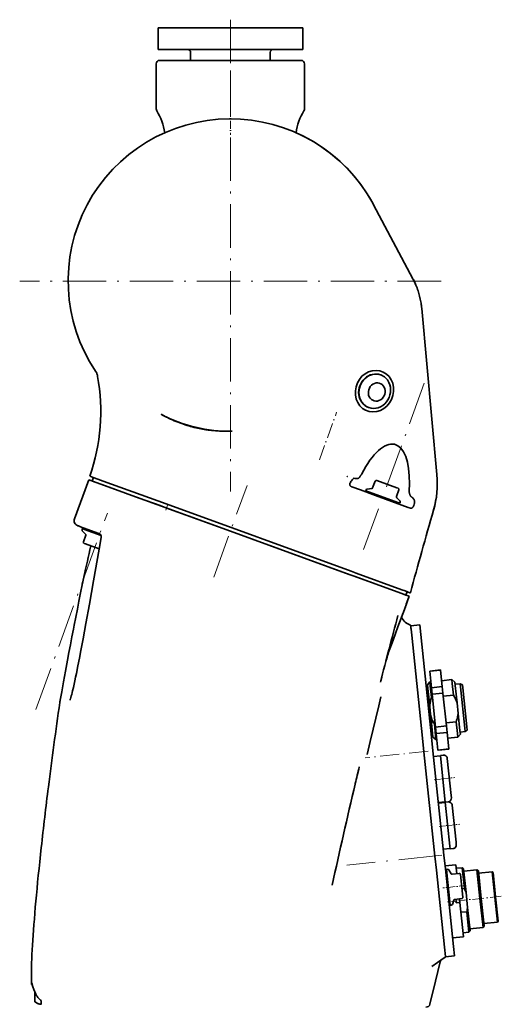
# Model space of a CAD drawing. Extents: x -672 to 7836, y -4841 to 1047.
# Tile 14 of 80: x -58 to 75, y 775 to 1047. Entities that reach past the tile are written whole.
import ezdxf

# ---------------------------------------------------------------- set-up
doc = ezdxf.new("R2010")
doc.units = 0
doc.linetypes.add('DASHDOT', pattern=[18.5, 12, -3, 0.5, -3])

msp = doc.modelspace()

# ---------------------------------------------------------------- linework, layer by layer
at = {"color": 7, "linetype": 'DASHDOT', "lineweight": 13}
for p, q in [((-0.000012, 1047.241211), (-0.000012, 1020.346008)), ((-0.000012, 1033.21582), (-0.000012, 916.78418)), ((58.215828, 975), (-58.215851, 975)), ((36.826275, 900.751099), (54.401806, 949.03949)), ((-4.611903, 893.157532), (4.6118, 918.49939)), ((-53.741764, 856.583801), (-33.998615, 910.827637)), ((58.446835, 816.239624), (32.197258, 813.480713))]:
    msp.add_line(p, q, dxfattribs=at)
at = {"color": 7, "lineweight": 35}
for p, q in [((-20.000011, 1045), (17.55164, 1045)), ((-20.000011, 1045), (-20.000011, 1039)), ((17.55164, 1045), (19.999989, 1045)), ((19.999989, 1045), (19.999989, 1039)), ((-20.000011, 1039), (17.55164, 1039)), ((-11.000011, 1038.199951), (-11.000011, 1036)), ((10.999989, 1038.199951), (10.999989, 1036)), ((17.55164, 1039), (19.999989, 1039)), ((-20.500011, 1035), (-20.500011, 1022.587769)), ((-19.914225, 1036), (-20.207119, 1035.707153)), ((-19.914225, 1036), (19.914202, 1036)), ((19.914202, 1036), (20.207094, 1035.707153)), ((20.499989, 1035), (20.499989, 1022.587769)), ((39.582172, 996.046204), (39.34166, 996.492432)), ((39.34166, 996.492432), (39.582169, 996.046204)), ((50.439545, 975.626465), (39.582172, 996.046204)), ((50.439545, 975.626465), (50.54071, 975.434937)), ((50.489735, 975.531738), (50.439545, 975.626465)), ((50.489761, 975.531738), (50.540722, 975.434937)), ((50.54071, 975.434937), (50.567467, 975.383728)), ((52.628693, 969.24408), (52.628319, 969.246216)), ((52.820404, 967.891602), (52.826763, 967.831238)), ((52.826763, 967.831238), (52.826958, 967.829346)), ((52.826958, 967.829346), (52.869137, 967.394592)), ((52.869137, 967.394592), (52.826958, 967.829346)), ((57.066166, 921.46698), (52.869137, 967.394592)), ((-37.230492, 950.027161), (-37.290821, 950.11853)), ((-37.230492, 950.027161), (-37.229603, 950.025757)), ((-37.217308, 950.006836), (-37.229603, 950.025757)), ((-36.862316, 949.309753), (-36.862705, 949.31073)), ((-36.683796, 948.687805), (-36.676281, 948.64679)), ((41.544319, 949.024475), (41.461933, 949.054443)), ((38.261257, 940.003296), (38.178867, 940.033325)), ((-18.991909, 938.055664), (-19.164215, 938.146301)), ((-18.943892, 938.030457), (-18.991909, 938.055664)), ((-43.079021, 909.269897), (-39.14579, 920.076355)), ((-39.14579, 920.076355), (-38.52813, 919.851563)), ((-38.831078, 921.026001), (-38.808441, 921.017761)), ((-38.786034, 921.009583), (-38.808441, 921.017761)), ((-38.786037, 921.009583), (-38.370403, 920.858276)), ((-35.15749, 919.688904), (-38.370403, 920.858276)), ((-38.206097, 919.734314), (-37.864075, 920.674011)), ((34.497345, 920.418884), (34.18029, 920.46875)), ((34.52887, 920.414185), (34.497345, 920.418884)), ((36.189247, 921.494873), (36.086662, 921.3125)), ((36.297825, 921.699402), (36.189247, 921.494873)), ((57.066166, 921.46698), (57.071075, 921.413269)), ((57.071701, 921.406433), (57.071106, 921.412964)), ((57.071106, 921.412964), (57.071709, 921.406372)), ((-36.099594, 918.96759), (-38.52813, 919.851563)), ((-37.615891, 919.519531), (-38.206097, 919.734314)), ((-35.482998, 918.743225), (-37.615891, 919.519531)), ((-36.09959, 918.96759), (-25.978201, 915.283752)), ((-35.48299, 918.743164), (-25.210714, 915.004395)), ((-35.15749, 919.688904), (-20.073595, 914.198792)), ((33.555645, 918.091248), (35.916382, 917.232056)), ((39.050228, 917.601135), (37.782246, 917.490234)), ((39.976151, 919.638672), (39.305988, 917.797424)), ((40.424747, 919.847839), (45.982452, 917.825012)), ((45.982452, 917.825012), (46.34481, 917.693115)), ((49.460358, 918.923462), (49.417164, 917.035706)), ((-20.288975, 913.213013), (-25.978201, 915.283752)), ((-25.210707, 915.004395), (-19.408419, 912.892517)), ((35.916386, 917.232056), (40.141285, 915.694275)), ((37.526485, 917.293945), (37.420841, 917.003723)), ((37.420841, 917.003723), (46.242596, 913.792847)), ((37.89069, 916.832703), (37.788082, 916.550781)), ((40.141281, 915.694275), (49.105793, 912.431458)), ((46.553997, 917.244507), (45.883839, 915.403259)), ((45.953613, 915.088501), (46.853634, 914.188477)), ((50.154686, 915.206238), (50.228127, 915.155396)), ((-20.288963, 913.213013), (-17.98831, 912.375671)), ((-20.073595, 914.198792), (-17.776232, 913.36261)), ((-19.408438, 912.892517), (-17.870216, 912.332642)), ((-17.988323, 912.375671), (-0.000012, 905.82843)), ((-17.868401, 912.332031), (-17.870216, 912.332642)), ((-0.00001, 905.82843), (-17.868401, 912.332031)), ((-17.776234, 913.36261), (33.340508, 894.75769)), ((46.242596, 913.792847), (46.817768, 913.583496)), ((46.347923, 913.754517), (46.245316, 913.472595)), ((46.923412, 913.873779), (46.817768, 913.583496)), ((49.105793, 912.431458), (49.806492, 912.176453)), ((50.777649, 913.293579), (50.660038, 912.929932)), ((56.143463, 911.678223), (56.145596, 911.685608)), ((56.145596, 911.685608), (56.143467, 911.678223)), ((56.159882, 911.735229), (56.145599, 911.685608)), ((-41.984364, 907.275208), (-42.18251, 907.34729)), ((-41.388435, 907.058289), (-41.98436, 907.275208)), ((-36.305233, 905.20813), (-41.388447, 907.058289)), ((-40.98122, 906.262146), (-40.87558, 906.552368)), ((-40.300404, 906.343018), (-40.87558, 906.552368)), ((-40.405731, 906.381348), (-40.303127, 906.663269)), ((-40.011421, 905.047363), (-40.911446, 905.947388)), ((-40.611805, 902.891357), (-39.941647, 904.732605)), ((-35.741947, 904.683899), (-40.300404, 906.343018)), ((-36.305233, 905.20813), (-36.242989, 905.182678)), ((33.074673, 893.790222), (-0.000012, 905.82843)), ((32.854176, 893.870483), (-0.00001, 905.82843)), ((-40.04026, 902.310852), (-40.402622, 902.442749)), ((-36.235493, 900.926086), (-40.04026, 902.310852)), ((33.891407, 893.492981), (32.854267, 893.870483)), ((34.455448, 893.287659), (33.074673, 893.790222)), ((34.722244, 894.254761), (33.340031, 894.757813)), ((46.393818, 888.942444), (33.891407, 893.492981)), ((47.084236, 888.691162), (34.455444, 893.287659)), ((47.334217, 889.664368), (34.722248, 894.254761)), ((46.393818, 888.942444), (47.13826, 888.671509)), ((47.084236, 888.691162), (48.075397, 888.330444)), ((47.339657, 888.598206), (47.13826, 888.671509)), ((47.334217, 889.664368), (48.306862, 889.310364)), ((47.339657, 888.598206), (48.466099, 888.188232)), ((48.075397, 888.330444), (48.2756, 888.257568)), ((48.2756, 888.257568), (49.401886, 887.847595)), ((48.306862, 889.310364), (49.613552, 888.834778)), ((48.47884, 888.183594), (48.466099, 888.188232)), ((48.47884, 888.183594), (48.820858, 889.123291)), ((48.47884, 888.183594), (48.820858, 889.123291)), ((49.413372, 887.843445), (49.401863, 887.847656)), ((49.401886, 887.847595), (49.41853, 887.841553)), ((49.613552, 888.834778), (49.671059, 888.813843)), ((49.671059, 888.813843), (49.729366, 888.792603)), ((49.816914, 879.867798), (49.869438, 879.368103)), ((52.322205, 879.948486), (49.835903, 879.687134)), ((49.869438, 879.368103), (49.909184, 878.989929)), ((52.600159, 877.303955), (52.322205, 879.948486)), ((49.921913, 878.868774), (49.909184, 878.989929)), ((49.932407, 878.768982), (49.921913, 878.868774)), ((49.932407, 878.768982), (50.108486, 877.093689)), ((53.097523, 848.654846), (50.108486, 877.093689)), ((55.589199, 848.865112), (52.600159, 877.303955)), ((42.969246, 869.945068), (43.509636, 872.002502)), ((55.073559, 867.164551), (58.057125, 867.478149)), ((55.078625, 867.116394), (55.073559, 867.164551)), ((58.062191, 867.429993), (55.078625, 867.116394)), ((55.557632, 862.558899), (55.078625, 867.116394)), ((58.062191, 867.429993), (58.057125, 867.478149)), ((58.541199, 862.872498), (58.062191, 867.429993)), ((41.53775, 864.436523), (41.816921, 865.517578)), ((54.486546, 863.182861), (54.088737, 863.141052)), ((55.138363, 864.156311), (54.470867, 863.332031)), ((54.470867, 863.332031), (54.572395, 862.366028)), ((55.386993, 864.182434), (55.138363, 864.156311)), ((55.138363, 864.156311), (55.250397, 863.090393)), ((55.250397, 863.090393), (55.589249, 859.866394)), ((58.541199, 862.872498), (55.557632, 862.558899)), ((61.204945, 864.793945), (58.37056, 864.496033)), ((58.727928, 861.095886), (58.541199, 862.872498)), ((61.316978, 863.728027), (61.204945, 864.793945)), ((62.029232, 864.126465), (61.204945, 864.793945)), ((61.655834, 860.504028), (61.316978, 863.728027)), ((62.029232, 864.126465), (62.130764, 863.160461)), ((63.485744, 863.66217), (62.093414, 863.515808)), ((62.130764, 863.160461), (62.633705, 858.375244)), ((63.485744, 863.66217), (63.578678, 862.777954)), ((64.118668, 863.380371), (63.485744, 863.66217)), ((64.118668, 863.380371), (64.206749, 862.542297)), ((54.572395, 862.366028), (55.07534, 857.580872)), ((55.744362, 860.782288), (55.557632, 862.558899)), ((58.727928, 861.095886), (55.744362, 860.782288)), ((56.702381, 851.667358), (55.744362, 860.782288)), ((59.685947, 851.980957), (58.727928, 861.095886)), ((61.655834, 860.504028), (58.821445, 860.206116)), ((63.578678, 862.777954), (64.780113, 851.347046)), ((64.206749, 862.542297), (65.345467, 851.70813)), ((38.649563, 847.696899), (41.025936, 857.595215)), ((41.025936, 857.595215), (41.606121, 860.011841)), ((55.228699, 856.121765), (55.07534, 857.580872)), ((55.837879, 859.892517), (55.589249, 859.866394)), ((62.633705, 858.375244), (62.940422, 855.457031)), ((55.382057, 854.662659), (55.228699, 856.121765)), ((62.940422, 855.457031), (63.443367, 850.671875)), ((55.382057, 854.662659), (55.884998, 849.877441)), ((56.359928, 852.533875), (56.608559, 852.559998)), ((56.359928, 852.533875), (56.698784, 849.309875)), ((59.592125, 852.873596), (62.426514, 853.171509)), ((62.765369, 849.94751), (62.426514, 853.171509)), ((55.884998, 849.877441), (55.98653, 848.911438)), ((56.698784, 849.309875), (56.810818, 848.243958)), ((59.685947, 851.980957), (56.702381, 851.667358)), ((56.889111, 849.890747), (56.702381, 851.667358)), ((59.872677, 850.204346), (56.889111, 849.890747)), ((57.368118, 845.333313), (56.889111, 849.890747)), ((59.872677, 850.204346), (59.685947, 851.980957)), ((60.351685, 845.646851), (59.872677, 850.204346)), ((62.877399, 848.881592), (62.765369, 849.94751)), ((63.544895, 849.705872), (62.877399, 848.881592)), ((63.443367, 850.671875), (63.544895, 849.705872)), ((64.873047, 850.46283), (63.480717, 850.316528)), ((64.780113, 851.347046), (64.873047, 850.46283)), ((65.433548, 850.870056), (64.873047, 850.46283)), ((65.345467, 851.70813), (65.433548, 850.870056)), ((38.649563, 847.696899), (37.779194, 844.071594)), ((53.097523, 848.654846), (53.494396, 844.878845)), ((55.970852, 849.060669), (55.57304, 849.018799)), ((55.980701, 845.140198), (55.589199, 848.865112)), ((56.810818, 848.243958), (55.98653, 848.911438)), ((57.059448, 848.270081), (56.810818, 848.243958)), ((62.877399, 848.881592), (60.043015, 848.583679)), ((53.494396, 844.878845), (56.525723, 816.03772)), ((59.012028, 816.299072), (55.980701, 845.140198)), ((60.351685, 845.646851), (57.368118, 845.333313)), ((57.373184, 845.285095), (57.368118, 845.333313)), ((57.373184, 845.285095), (60.356747, 845.598694)), ((58.822704, 843.930664), (58.027088, 843.846985)), ((58.822704, 843.930664), (58.027088, 843.846985)), ((58.822704, 843.930664), (58.027088, 843.846985)), ((58.027088, 843.846985), (59.302784, 831.709595)), ((60.356747, 845.598694), (60.351685, 845.646851)), ((56.147949, 843.54895), (58.03754, 843.747559)), ((56.147949, 843.54895), (58.03754, 843.747559)), ((56.147949, 843.54895), (58.03754, 843.747559)), ((59.921753, 843.040649), (61.00119, 832.770508)), ((35.039928, 838.265137), (35.376884, 839.673401)), ((35.556561, 840.421875), (35.610584, 840.646606)), ((34.515423, 836.060913), (34.487904, 835.944885)), ((57.485912, 830.819092), (59.375504, 831.0177)), ((57.506817, 830.620178), (59.396408, 830.818787)), ((57.506817, 830.620178), (59.396408, 830.818787)), ((59.302784, 831.709595), (59.385956, 830.918213)), ((60.181576, 831.001831), (59.385956, 830.918213)), ((59.385956, 830.918213), (60.661652, 818.780823)), ((61.00119, 832.770508), (61.071568, 832.100891)), ((61.280624, 830.111877), (62.360058, 819.841736)), ((62.360058, 819.841736), (62.430439, 819.172119)), ((58.844784, 817.89032), (60.734375, 818.088867)), ((60.661652, 818.780823), (60.744827, 817.989441)), ((61.540443, 818.073059), (60.744827, 817.989441)), ((56.941433, 812.08252), (56.525723, 816.03772)), ((59.409081, 812.521362), (59.012028, 816.299072)), ((56.941433, 812.08252), (57.496475, 806.801636)), ((62.309177, 813.629089), (59.325615, 813.315491)), ((61.664341, 791.063965), (59.409081, 812.521362)), ((59.780762, 811.855042), (59.482407, 811.82373)), ((60.035686, 812.384644), (59.7285, 812.352356)), ((59.7285, 812.352356), (59.728706, 812.350342)), ((59.728706, 812.350342), (60.773785, 802.407104)), ((60.979748, 811.149719), (60.324196, 812.240784)), ((63.216938, 811.210693), (61.268257, 811.00592)), ((62.309177, 813.629089), (62.570507, 811.1427)), ((64.054672, 812.807007), (62.413708, 812.634583)), ((64.054672, 812.807007), (64.657684, 807.069702)), ((64.439339, 812.495544), (64.054672, 812.807007)), ((64.439339, 812.495544), (65.127701, 805.946167)), ((68.137283, 812.230591), (64.507278, 811.84906)), ((68.137283, 812.230591), (68.973511, 804.274414)), ((68.52195, 811.919128), (68.137283, 812.230591)), ((68.52195, 811.919128), (69.321594, 804.311035)), ((72.319351, 811.664673), (68.589897, 811.272705)), ((72.319351, 811.664673), (73.051056, 804.703003)), ((72.594116, 811.442139), (72.319351, 811.664673)), ((72.594116, 811.442139), (73.299683, 804.729126)), ((63.601738, 810.897949), (64.260139, 804.633728)), ((59.178036, 790.802673), (57.496475, 806.801636)), ((64.657684, 807.069702), (64.01123, 807.00177)), ((65.127701, 805.946167), (65.559319, 801.839661)), ((61.747658, 803.843567), (61.333267, 802.640076)), ((63.948639, 804.249084), (61.999954, 804.04425)), ((62.307678, 804.076599), (62.359943, 803.579346)), ((62.359943, 803.579346), (62.412205, 803.082092)), ((63.406727, 803.186584), (62.412205, 803.082092)), ((63.3022, 804.181091), (63.406727, 803.186584)), ((63.406727, 803.186584), (64.39975, 793.738647)), ((68.973511, 804.274414), (69.809738, 796.318298)), ((69.321594, 804.311035), (70.121239, 796.702942)), ((73.051056, 804.703003), (73.782753, 797.741333)), ((73.299683, 804.729126), (74.005249, 798.016113)), ((60.721519, 802.904358), (60.423161, 802.872986)), ((61.080971, 802.439392), (60.773785, 802.407104)), ((65.333168, 800.642944), (63.692207, 800.470459)), ((65.333168, 800.642944), (65.927063, 794.992371)), ((65.559319, 801.839661), (66.243431, 795.33075)), ((73.782753, 797.741333), (70.053291, 797.349365)), ((74.005249, 798.016113), (73.782753, 797.741333)), ((65.927063, 794.992371), (64.286102, 794.819885)), ((69.809738, 796.318298), (66.179733, 795.936768)), ((70.121239, 796.702942), (69.809738, 796.318298)), ((64.39975, 793.738647), (61.416183, 793.425049)), ((59.444717, 788.265381), (59.178036, 790.802673)), ((61.938824, 788.452454), (61.664341, 791.063965)), ((58.802193, 787.718628), (55.707008, 785.469849)), ((56.683254, 781.451965), (57.971813, 786.819153)), ((59.444717, 788.265381), (59.463985, 788.082031)), ((61.938824, 788.452454), (59.452518, 788.191101)), ((-55.000011, 782.5), (-55.000011, 780.544128)), ((56.683254, 781.451965), (55.145138, 775.045227)), ((-54.996929, 780.544373), (-55.000011, 780.544128)), ((-54.721428, 780.442749), (-55.000011, 780.544128)), ((-54.996929, 780.544373), (-54.721821, 780.443787)), ((-54.057789, 778.453979), (-54.041092, 777.87207)), ((-54.000011, 775.763916), (-54.000011, 778.323181)), ((-53.999432, 775.763855), (-53.999432, 778.321899)), ((-52.327709, 776.084839), (-52.327709, 775.046082))]:
    msp.add_line(p, q, dxfattribs=at)
at = {"color": 7, "linetype": 'DASHDOT', "lineweight": 13, "ltscale": 0.181599}
msp.add_line((-0.000012, 1022.656372), (-0.000012, 1015.392395), dxfattribs=at)
at = {"color": 7, "linetype": 'DASHDOT', "lineweight": 13, "ltscale": 0.348907}
msp.add_line((24.587536, 925.601563), (29.360876, 938.716187), dxfattribs=at)
at = {"color": 7, "linetype": 'DASHDOT', "lineweight": 13, "ltscale": 0.045783}
msp.add_line((-17.864086, 911.608154), (-17.237738, 913.329041), dxfattribs=at)
at = {"color": 7, "linetype": 'DASHDOT', "lineweight": 13, "ltscale": 0.438186}
msp.add_line((54.661358, 845.001526), (37.229942, 843.169434), dxfattribs=at)
at = {"color": 7, "linetype": 'DASHDOT', "lineweight": 13, "ltscale": 0.143206}
for p, q in [((56.342194, 837.134094), (62.03904, 837.73291)), ((57.701065, 824.205322), (63.397907, 824.804077))]:
    msp.add_line(p, q, dxfattribs=at)
at = {"color": 7, "linetype": 'DASHDOT', "lineweight": 13, "ltscale": 0.161839}
msp.add_line((65.118584, 807.891296), (58.680477, 807.214661), dxfattribs=at)
at = {"color": 7, "linetype": 'DASHDOT', "lineweight": 13, "ltscale": 0.119627}
msp.add_line((64.733208, 803.828796), (59.974323, 803.328613), dxfattribs=at)
at = {"color": 7, "linetype": 'DASHDOT', "lineweight": 13, "ltscale": 0.261066}
msp.add_line((74.862991, 804.893433), (64.477554, 803.80188), dxfattribs=at)
at = {"color": 7, "lineweight": 35}
for points in [[(-18.943892, 938.030457), (-18.34473, 937.72345), (-18.043781, 937.57251), (-17.74188, 937.42334), (-17.33783, 937.227417), (-16.932016, 937.034912), (-16.524424, 936.846069), (-16.012415, 936.615295), (-15.497608, 936.390869), (-14.980005, 936.173096), (-14.459598, 935.962341), (-14.196453, 935.858948), (-13.932585, 935.757446), (-13.671764, 935.659363), (-13.41022, 935.563171), (-12.933633, 935.393677), (-12.454611, 935.230896), (-11.973219, 935.075134), (-11.489532, 934.926514), (-11.003415, 934.785217), (-10.515057, 934.651367), (-10.02464, 934.525208), (-9.532371, 934.406738), (-9.070567, 934.30304), (-8.607334, 934.205994), (-8.142783, 934.115723), (-7.677034, 934.031982), (-7.210205, 933.954773), (-6.742414, 933.883972), (-6.273778, 933.819336), (-6.000062, 933.784424), (-5.726117, 933.751526), (-5.177622, 933.691711), (-4.628442, 933.639526), (-4.078701, 933.594666), (-3.528498, 933.556763), (-3.024979, 933.528015), (-2.521174, 933.504578), (-2.017138, 933.486328), (-1.51293, 933.472961), (-1.176728, 933.466675), (-0.840496, 933.462402), (-0.168003, 933.459717), (0.50445, 933.464417)], [(35.274029, 920.424377), (35.122265, 920.408569), (35.047691, 920.402344), (34.937817, 920.395935), (34.83633, 920.393738), (34.737301, 920.395569), (34.631527, 920.402405), (34.52887, 920.414185)], [(36.086662, 921.3125), (36.02914, 921.215698), (35.970921, 921.122375), (35.893463, 921.005371), (35.816036, 920.896362), (35.739769, 920.796997), (35.667545, 920.710632), (35.598209, 920.635315), (35.532364, 920.571533), (35.486679, 920.532349), (35.443123, 920.499268), (35.402325, 920.472656), (35.363636, 920.451904), (35.317139, 920.433594), (35.295158, 920.427856), (35.274025, 920.424377)], [(33.555645, 918.091248), (33.482086, 918.121155), (33.410381, 918.156982), (33.341263, 918.198853), (33.275635, 918.246887), (33.243584, 918.273987), (33.21286, 918.302612), (33.185158, 918.331116), (33.158897, 918.360962), (33.116238, 918.416931), (33.079189, 918.476257), (33.048252, 918.538147), (33.023727, 918.60199), (33.005745, 918.667053), (32.994251, 918.732605), (32.989052, 918.797852), (32.9902, 918.868713), (32.998009, 918.937988), (33.011868, 919.005188), (33.03117, 919.070007), (33.046627, 919.11145), (33.064041, 919.151733), (33.083591, 919.191406), (33.104855, 919.229858), (33.151638, 919.30249)], [(49.431999, 916.629028), (49.445576, 916.515869), (49.464058, 916.403687), (49.486851, 916.295166), (49.514179, 916.188477), (49.545849, 916.084351), (49.5816, 915.983521), (49.619953, 915.889526), (49.661591, 915.799805), (49.706268, 915.714722), (49.75375, 915.63446), (49.812252, 915.547363), (49.873997, 915.466919), (49.93869, 915.393188), (50.006042, 915.32605), (50.075794, 915.265381), (50.154686, 915.206238)], [(50.777649, 913.293579), (50.811897, 913.410034), (50.839088, 913.5271), (50.859165, 913.643921), (50.872143, 913.759705), (50.878094, 913.873779), (50.877296, 913.981384), (50.870224, 914.086182), (50.857025, 914.187866), (50.837872, 914.285828), (50.812931, 914.379761), (50.782379, 914.469238), (50.746387, 914.553955), (50.711922, 914.62146), (50.673801, 914.68512), (50.632141, 914.744751), (50.587055, 914.80011)], [(50.523659, 912.621948), (50.472881, 912.541626), (50.417671, 912.466736), (50.358337, 912.397949), (50.2953, 912.335999), (50.262207, 912.307556), (50.22839, 912.28125), (50.194672, 912.257568), (50.16045, 912.236145), (50.107845, 912.208191), (50.054752, 912.186096), (50.001648, 912.170227), (49.949078, 912.161133), (49.899612, 912.15918), (49.851818, 912.164185), (49.8288, 912.169373), (49.806492, 912.176453)], [(-44.313927, 859.09613), (-44.225491, 859.35376), (-44.170956, 859.526978), (-44.068974, 859.87561), (-43.95126, 860.303345), (-43.83884, 860.732422), (-43.721157, 861.201416), (-43.607418, 861.671387), (-43.394867, 862.58429), (-43.184982, 863.523315), (-42.977676, 864.480957), (-42.772846, 865.451904), (-42.554581, 866.509827), (-42.124474, 868.652466), (-41.709396, 870.779053), (-41.308075, 872.878418), (-40.71397, 876.047119), (-39.92968, 880.312744), (-38.95919, 885.677979), (-37.801079, 892.150574), (-36.252831, 900.830811), (-35.668293, 904.093628)], [(-43.161575, 879.837891), (-42.723965, 882.070557), (-42.281326, 884.30304), (-41.833748, 886.531799), (-41.381233, 888.753906), (-40.923717, 890.966736), (-40.461098, 893.167725), (-39.993176, 895.354858), (-39.756969, 896.443481), (-39.52095, 897.520508), (-39.283802, 898.591858), (-39.04528, 899.658081), (-38.805351, 900.718994), (-38.564003, 901.774292)], [(-43.161575, 879.837891), (-42.723965, 882.070557), (-42.28133, 884.30304), (-41.833752, 886.531799), (-41.381237, 888.753906), (-40.923721, 890.966675), (-40.461105, 893.167725), (-39.993187, 895.354797), (-39.756977, 896.44342), (-39.520962, 897.520508), (-39.283813, 898.591797), (-39.045288, 899.658081), (-38.805359, 900.718994), (-38.564003, 901.774292)], [(49.41853, 887.841553), (48.081573, 884.203369), (46.29871, 879.364746), (44.962673, 875.727112), (44.074162, 873.296265)], [(-47.087254, 858.651184), (-46.592182, 861.439392), (-46.103264, 864.155884), (-45.562134, 867.125977), (-44.989956, 870.225586), (-44.596027, 872.334839), (-44.194305, 874.464661), (-43.785889, 876.607544), (-43.371063, 878.760193), (-43.161575, 879.837891)], [(44.073521, 873.294495), (43.902908, 872.818115), (43.818802, 872.579468), (43.695232, 872.220642), (43.574966, 871.860718), (43.443302, 871.453857), (43.31485, 871.045959), (43.104931, 870.360718), (42.9958, 869.998535), (42.935989, 869.808838), (42.930038, 869.793091)], [(61.655834, 860.504028), (61.809048, 860.239502), (61.953922, 859.974731), (62.024273, 859.840088), (62.092365, 859.705322), (62.156067, 859.574829), (62.21759, 859.444214), (62.312962, 859.231445), (62.402378, 859.01825), (62.485718, 858.804565), (62.562866, 858.590271), (62.633705, 858.375244)], [(55.07534, 857.580872), (55.099937, 857.805847), (55.13084, 858.031494), (55.167927, 858.257874), (55.211063, 858.485046), (55.260113, 858.712952), (55.29314, 858.853516), (55.32832, 858.994385), (55.366909, 859.14032), (55.407722, 859.286682), (55.494385, 859.575806), (55.589249, 859.866394)], [(62.940422, 855.457031), (62.915825, 855.232056), (62.884922, 855.006409), (62.847836, 854.780029), (62.804699, 854.552856), (62.75565, 854.324951), (62.722622, 854.184387), (62.687443, 854.043518), (62.648857, 853.897583), (62.60804, 853.751221), (62.521378, 853.462097), (62.426514, 853.171509)], [(56.359928, 852.533875), (56.206715, 852.798401), (56.06184, 853.063171), (55.991489, 853.197815), (55.923397, 853.332581), (55.859699, 853.463074), (55.798172, 853.593689), (55.702801, 853.806458), (55.613384, 854.019653), (55.530045, 854.233337), (55.4529, 854.447632), (55.382057, 854.662659)], [(-52.259956, 818.397461), (-52.474636, 816.416565), (-52.681587, 814.467529), (-52.880646, 812.551941), (-53.071644, 810.67157), (-53.254425, 808.828064), (-53.428841, 807.022888), (-53.594734, 805.257568), (-53.751972, 803.53363), (-53.900414, 801.852478), (-54.039932, 800.215393), (-54.170395, 798.623718), (-54.291695, 797.078552), (-54.403721, 795.581116), (-54.506363, 794.132385), (-54.599533, 792.733398), (-54.683136, 791.385071), (-54.757103, 790.088135), (-54.821354, 788.843384), (-54.875828, 787.651489), (-54.920471, 786.512939), (-54.955242, 785.428162), (-54.980106, 784.397644), (-54.995033, 783.421509), (-55.000011, 782.5)], [(-54.905254, 781.007446), (-54.91584, 781.007813), (-54.925541, 781.001709), (-54.933193, 780.991699), (-54.940266, 780.977661), (-54.948853, 780.953064), (-54.956551, 780.922302)], [(-54.747372, 780.555176), (-54.773067, 780.664917), (-54.798306, 780.762573), (-54.817245, 780.828186), (-54.8354, 780.883911), (-54.850742, 780.924805), (-54.865273, 780.957397), (-54.875179, 780.975708), (-54.884621, 780.989868), (-54.895287, 781.001404), (-54.905254, 781.007446)], [(-52.327709, 776.084839), (-52.482014, 776.215576), (-52.617382, 776.337524), (-52.743248, 776.457581), (-52.8606, 776.575928), (-52.982723, 776.706238), (-53.096119, 776.834656), (-53.201508, 776.961243), (-53.299511, 777.086243), (-53.360996, 777.16864), (-53.419548, 777.250427), (-53.528252, 777.412109), (-53.616024, 777.553833), (-53.695717, 777.693604), (-53.767651, 777.83136)], [(-53.999432, 775.763855), (-53.937321, 775.710144), (-53.875549, 775.659607), (-53.812359, 775.610779), (-53.749786, 775.565063), (-53.628761, 775.483521), (-53.511368, 775.412476), (-53.398262, 775.350891), (-53.278271, 775.292419), (-53.164818, 775.243164), (-53.058323, 775.201965), (-52.983204, 775.17572), (-52.912247, 775.153015), (-52.824524, 775.127625), (-52.744236, 775.106934), (-52.653637, 775.086426), (-52.574501, 775.070984), (-52.466145, 775.053772), (-52.389099, 775.044861), (-52.34663, 775.04248), (-52.334518, 775.04303), (-52.329811, 775.044067), (-52.328468, 775.044739), (-52.327793, 775.045593), (-52.327709, 775.046082)]]:
    msp.add_lwpolyline(points, dxfattribs=at)
for centre, radius, start, end in [((-11.800012, 1038.199951), 0.8, 0, 90.000003), ((11.799989, 1038.199951), 0.8, 90.000003, 180.000005), ((-19.500011, 1035), 1, 135, 180.000005), ((19.499989, 1035), 1, 360, 45.000001), ((-19.500011, 1022.587769), 1, 180.000005, 212.461739), ((-33.000011, 1014), 15, 7.655527, 32.461744), ((32.999989, 1014), 15, 147.538261, 172.344633), ((19.499989, 1022.587769), 1, 327.538256, 360), ((-0.000002, 975), 44.829485, 28.647914, 213.712306), ((-0.002598, 974.996826), 44.833482, 28.649894, 66.138655), ((32.318478, 965.903259), 20.564827, 18.07003, 27.613196), ((32.306248, 965.898376), 20.577969, 18.071328, 27.448616), ((31.045864, 965.463074), 21.911488, 9.936604, 18.131169), ((31.045961, 965.463074), 21.911388, 9.942239, 18.131183), ((32.573902, 965.710083), 20.363712, 5.973653, 9.993836), ((32.502563, 965.699402), 20.435829, 6.158087, 9.988599), ((-40.509003, 947.892334), 3.912398, 21.256061, 32.715588), ((-91.141792, 939.001343), 55.31297, 341.035881, 10.042539), ((-40.133228, 948.034302), 3.510794, 10.728017, 21.302605), ((-0.000012, 975), 41.538675, 242.525227, 270.695837), ((33.417412, 922.075134), 1.562134, 221.370478, 225.567848), ((48.46059, 908.520203), 18.724788, 141.191785, 144.842494), ((30.767776, 919.006836), 26.412966, 343.907663, 5.211715), ((30.767313, 919.006836), 26.413429, 344.020013, 5.21157), ((37.808392, 917.191345), 0.3, 95.000002, 159.999995), ((39.024082, 917.900024), 0.3, 275.000003, 339.999999), ((40.305042, 919.518921), 0.35, 70, 159.999995), ((46.225105, 917.364197), 0.35, 339.999999, 70), ((46.165745, 915.300659), 0.3, 159.999995, 225), ((52.807449, 916.955444), 3.391215, 178.644171, 185.52376), ((49.633453, 914.310364), 1.033395, 45.645782, 54.86554), ((47.470722, 912.152832), 4.088555, 40.347198, 45.111641), ((46.641502, 913.976379), 0.3, 339.999999, 45.000001), ((49.180397, 913.400391), 1.552552, 329.908932, 342.363784), ((-41.669479, 908.756836), 1.5, 159.999995, 250.000001), ((1501.040405, 494.378174), 1503.95032, 163.890772, 164.79625), ((1501.040405, 494.378174), 1503.950311, 163.890772, 164.79625), ((-40.699314, 906.159485), 0.3, 159.999995, 225), ((-40.223553, 904.835205), 0.3, 339.999999, 45.000001), ((-36.65255, 904.270386), 1.000004, 349.818415, 65.822847), ((-40.282913, 902.771667), 0.35, 159.999995, 250.000001), ((-2914.334961, 1974.905396), 3156.824807, 339.745501, 339.857661), ((1494.031128, 489.919708), 1499.99997, 164.828133, 165.555944), ((50.9062, 883.697937), 3.981947, 204.57324, 254.124247), ((50.9062, 883.697937), 3.981947, 204.573253, 254.124247), ((1067.526978, 695.090881), 1126.555266, 171.662024, 172.859876), ((-43.162659, 857.873718), 3.999937, 167.171093, 171.643911), ((58.927235, 842.936096), 1, 5.999999, 96.000003), ((58.927235, 842.936096), 1, 5.999999, 96.000003), ((58.927235, 842.936096), 1, 5.999999, 96.000003), ((1494.03125, 489.919678), 1500.000019, 166.478184, 166.658132), ((1494.031128, 489.919678), 1500, 166.662681, 167.758981), ((1016.32196, 701.081482), 1075.002776, 172.837472, 173.734782), ((60.077045, 831.996399), 1, 275.999998, 6), ((60.077045, 831.996399), 1, 275.999998, 6), ((60.077045, 831.996399), 1, 275.999998, 6), ((60.286102, 830.007324), 1, 5.999999, 96.000003), ((60.286102, 830.007324), 1, 5.999999, 96.000003), ((61.435917, 819.067566), 1, 275.999998, 6), ((61.435917, 819.067566), 1, 275.999998, 6), ((60.067043, 812.086243), 0.3, 30.999999, 96.000003), ((61.236897, 811.30426), 0.3, 210.999997, 275.999998), ((54.72723, 802.252441), 11.037062, 19.552613, 25.878094), ((62.031315, 803.745911), 0.3, 96.000003, 161.000003), ((61.04961, 802.737732), 0.3, 275.999998, 340.999998), ((54.618149, 803.290283), 11.037062, 346.121906, 352.447387), ((83.320053, 779.046204), 23.59653, 136.360151, 137.484905), ((83.320053, 779.046204), 23.59653, 136.360151, 137.484905), ((58.94418, 786.585754), 1, 141.319045, 166.500928), ((58.95657, 786.579163), 1.013712, 137.970627, 156.335913), ((58.944183, 786.585754), 1, 125.999997, 143.811832), ((59.050625, 786.452026), 1.170516, 124.732218, 131.238451), ((60.565548, 785.291565), 3, 111.542269, 125.999997), ((-52.689175, 780.49353), 2.307958, 169.291566, 178.738715), ((-43.020203, 783.241943), 12.031779, 192.904121, 206.721976), ((-49.729275, 777.996399), 4.313601, 181.651576, 188.142345), ((-52.000015, 778), 2.999992, 228.189671, 260.40615), ((54.172768, 775.278687), 1, 259.859496, 346.5)]:
    msp.add_arc(centre, radius, start, end, dxfattribs=at)
for centre, major_axis, ratio, start_param, end_param in [((39.8204, 944.543884), (-1.990637, -5.46925), 0.898794, 2.0707956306, 8.35397879), ((39.8204, 944.543884), (-1.641697, -4.510525), 0.898794, 3.1416332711, 6.2832259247), ((39.902786, 944.513916), (1.641697, 4.510525), 0.898794, 0.0000406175, 3.1416332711), ((39.902786, 944.513916), (1.641697, 4.510525), 0.898794, 5.5740641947, 6.2832259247), ((40.438301, 944.31897), (0.871582, 2.394651), 0.898794, 5.5740641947, 11.8572495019), ((39.902786, 944.513916), (1.641697, 4.510525), 0.898794, 3.1416332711, 5.5740641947), ((40.286789, 910.258789), (-5.207255, -19.557821), 0.386709, 2.1297705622, 4.193943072), ((33.687122, 919.052368), (-0.512776, -1.41133), 0.262512, 3.1927367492, 3.7944051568), ((63.253654, 810.861389), (-0.348083, -0.036585), 0.9996, 3.1415926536, 4.7123889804), ((63.911922, 804.598389), (0.348083, 0.036585), 0.9996, 4.7123889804, 6.2831853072)]:
    msp.add_ellipse(centre, major_axis=major_axis, ratio=ratio, start_param=start_param, end_param=end_param, dxfattribs=at)

doc.saveas('drawing.dxf')
